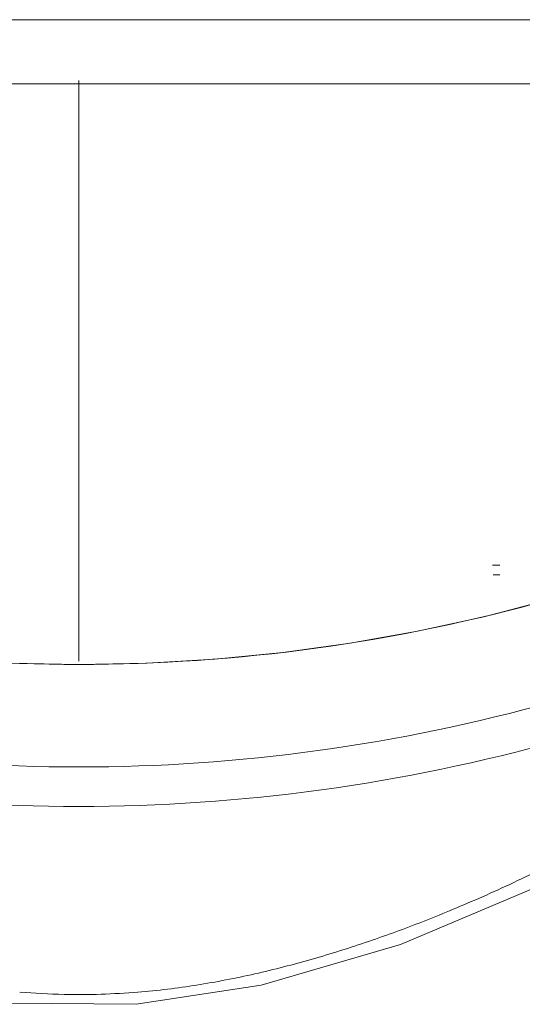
# Model space of a CAD drawing. Header units: metres. Extents: x 1.7 to 42.3, y -72.9 to -47.6.
# Tile 18 of 216: x 7.716 to 7.872, y -70.523 to -70.217. Entities that reach past the tile are written whole.
import ezdxf

# ---------------------------------------------------------------- set-up
doc = ezdxf.new("R2010")
doc.units = ezdxf.units.M
doc.layers.add('A-GENM', color=7, linetype='Continuous', lineweight=18)
doc.layers.add('I-FURN', color=7, linetype='Continuous', lineweight=18)

# ---------------------------------------------------------------- blocks, each defined once
blk = doc.blocks.new('FDE_CJU03_ConjuntoUsoMúltiplo_1mesa4cadeiras - CJU03_ConjuntoUsoMúltiplo_01mesa04cadeiras-5394098-2PAV - FRIGORÍFICA')
at = {"layer": 'I-FURN', "color": 253, "true_color": 0xaaaaaa, "flags": 128}
for points in [[(0.5501514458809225, 0.1394976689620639), (0.5685995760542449, 0.1793842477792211), (0.5861136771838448, 0.2311466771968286), (0.5944691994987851, 0.2774886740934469), (0.5947882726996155, 0.3170249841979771), (0.5888695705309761, 0.3558737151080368), (0.5761925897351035, 0.3992133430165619), (0.5558580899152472, 0.447326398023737), (0.5520269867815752, 0.4550719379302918), (0.5501821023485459, 0.4587774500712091)], [(0.4688095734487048, 0.4456659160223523), (0.4741386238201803, 0.4251717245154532), (0.4786629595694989, 0.4044706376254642), (0.4823747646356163, 0.3835965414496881), (0.4852676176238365, 0.3625836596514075), (0.4873365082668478, 0.3414664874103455), (0.4885778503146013, 0.3202797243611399), (0.4889894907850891, 0.2990582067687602), (0.488570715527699, 0.2778368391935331), (0.4873222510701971, 0.256650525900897), (0.4852462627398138, 0.2355341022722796), (0.4823463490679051, 0.2145222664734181), (0.4786275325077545, 0.1936495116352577), (0.4740962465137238, 0.172950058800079), (0.4688095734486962, 0.152632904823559)], [(0.4580852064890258, 0.4278291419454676), (0.4580852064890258, 0.4282373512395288), (0.4580852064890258, 0.428613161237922), (0.4580852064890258, 0.4289559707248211), (0.4580852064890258, 0.4292652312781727), (0.4580852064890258, 0.4295404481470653), (0.4580852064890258, 0.4297811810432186), (0.4580852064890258, 0.4299870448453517), (0.4580852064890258, 0.4301023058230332)], [(0.4610852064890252, 0.4301023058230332), (0.4610852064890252, 0.4299193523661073), (0.4610852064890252, 0.4297013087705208), (0.4610852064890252, 0.4294485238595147), (0.4610852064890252, 0.4291614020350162), (0.4610852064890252, 0.4288404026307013), (0.4610852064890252, 0.428486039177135), (0.4610852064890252, 0.4280988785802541)]]:
    blk.add_lwpolyline(points, dxfattribs=at)
at = {"layer": 'I-FURN', "color": 253, "true_color": 0xaaaaaa}
for centre, major_axis, ratio, start_param, end_param in [((0.002713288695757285, 0.2991494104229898), (0, 0.5423486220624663), 0.9781476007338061, 4.432560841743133, 4.99221711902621), ((-0.02978330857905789, 0.2991494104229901), (0, 0.5303726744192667), 0.9781476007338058, 4.432560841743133, 4.992217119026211), ((-0.001798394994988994, 0.2991494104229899), (0, 0.5343997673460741), 0.978147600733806, 4.432560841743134, 4.99221711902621)]:
    blk.add_ellipse(centre, major_axis=major_axis, ratio=ratio, start_param=start_param, end_param=end_param, dxfattribs=at)
for points, knots in [([(0.5618188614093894, 0.4235783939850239), (0.5604417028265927, 0.4267145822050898), (0.5574957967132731, 0.433234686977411), (0.5535802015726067, 0.4413880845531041), (0.5506948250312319, 0.4471779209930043), (0.5487244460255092, 0.4510579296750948), (0.547081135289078, 0.4542638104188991), (0.54623989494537, 0.4559157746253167), (0.5458271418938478, 0.4567348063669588)], [-0.1111111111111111, -0.1111111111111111, -0.1111111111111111, -0.1111111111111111, -0.08333333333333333, -0.05555555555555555, -0.04166666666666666, -0.02777777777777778, -0.01388888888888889, 0, 0, 0, 0]), ([(0.5909981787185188, 0.2807533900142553), (0.5913726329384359, 0.2853453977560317), (0.5920087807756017, 0.2976239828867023), (0.5916255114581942, 0.3099000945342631), (0.5910031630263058, 0.3175432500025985)], [-0.5555555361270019, -0.5555555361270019, -0.5555555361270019, -0.5555555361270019, -0.5138888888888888, -0.4444444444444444, -0.4444444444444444, -0.4444444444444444, -0.4444444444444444]), ([(0.4880338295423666, 0.2991494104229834), (0.4857940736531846, 0.2991494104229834), (0.4817712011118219, 0.2991494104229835), (0.4759595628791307, 0.2991494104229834), (0.4706044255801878, 0.2991494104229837), (0.4661342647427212, 0.2991494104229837), (0.4625640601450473, 0.2991494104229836), (0.4598634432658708, 0.2991494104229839), (0.4572457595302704, 0.2991494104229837), (0.4539655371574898, 0.2991494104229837), (0.4501158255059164, 0.2991494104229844), (0.4456664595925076, 0.299149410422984), (0.4396182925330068, 0.2991494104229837), (0.4312152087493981, 0.2991494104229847), (0.4177629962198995, 0.2991494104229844), (0.3989367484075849, 0.2991494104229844), (0.3804628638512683, 0.2991494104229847), (0.3650115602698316, 0.299149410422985), (0.3533382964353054, 0.2991494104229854), (0.343758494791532, 0.2991494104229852), (0.3362889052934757, 0.2991494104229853), (0.3308673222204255, 0.2991494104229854), (0.3254459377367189, 0.2991494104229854), (0.3179771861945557, 0.2991494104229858), (0.3118559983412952, 0.2991494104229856), (0.3076150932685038, 0.2991494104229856), (0.3072370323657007, 0.2991494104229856)], [0.05711959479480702, 0.05711959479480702, 0.05711959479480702, 0.05711959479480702, 0.08333333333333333, 0.1041666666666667, 0.125, 0.1458333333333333, 0.15625, 0.1666666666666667, 0.1770833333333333, 0.1875, 0.2083333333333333, 0.2291666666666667, 0.25, 0.2916666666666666, 0.3333333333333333, 0.375, 0.4166666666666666, 0.4375, 0.4583333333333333, 0.4791666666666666, 0.4895833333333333, 0.5, 0.5104166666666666, 0.5208333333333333, 0.5416666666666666, 0.5437042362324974, 0.5437042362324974, 0.5437042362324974, 0.5437042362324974])]:
    blk.add_open_spline(points, degree=3, knots=knots, dxfattribs=at)
for points in [[(0.5752210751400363, 0.3892912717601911), (0.5742389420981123, 0.3921683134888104), (0.5722371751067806, 0.3978109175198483), (0.5691329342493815, 0.4060103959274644), (0.5657587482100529, 0.4144175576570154), (0.563196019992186, 0.420442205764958), (0.5618188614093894, 0.4235783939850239)], [(0.5853201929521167, 0.353896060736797), (0.584641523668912, 0.3568974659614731), (0.5831910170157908, 0.3628906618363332), (0.5807641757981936, 0.3717968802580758), (0.5781299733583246, 0.380548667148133), (0.5762032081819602, 0.3864142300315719), (0.5752210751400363, 0.3892912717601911)], [(0.591003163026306, 0.3175432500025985), (0.5905052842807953, 0.3236577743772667), (0.5890195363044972, 0.3358491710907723), (0.586677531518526, 0.3478932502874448), (0.5853201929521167, 0.353896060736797)]]:
    blk.add_open_spline(points, degree=3, dxfattribs=at)
blk = doc.blocks.new('Led_Stripe_11805 - Led_Stripe_11805-8047500-2PAV - FRIGORÍFICA')
at = {"layer": 'A-GENM', "color": 253, "true_color": 0xaaaaaa}
for p, q in [((-0.9999999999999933, 0.00999999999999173), (1.000000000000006, 0.009999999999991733)), ((1.000000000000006, -0.01000000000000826), (-0.9999999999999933, -0.01000000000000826))]:
    blk.add_line(p, q, dxfattribs=at)
blk = doc.blocks.new('4 GRE - ESCOLA DE CINEMA E AUDIOVISUAL CINE REX R07_rvt-1-2PAV - FRIGORÍFICA')
at = {"layer": 'A-GENM', "color": 253, "lineweight": 18, "true_color": 0xaaaaaa, "extrusion": (0, 0, -1), "rotation": 180}
blk.add_blockref('Led_Stripe_11805 - Led_Stripe_11805-8047500-2PAV - FRIGORÍFICA', (-7.426937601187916, -70.2265552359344), dxfattribs=at)
at = {"layer": 'I-FURN', "color": 253, "lineweight": 18, "true_color": 0xaaaaaa, "rotation": 270.0000000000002}
blk.add_blockref('FDE_CJU03_ConjuntoUsoMúltiplo_1mesa4cadeiras - CJU03_ConjuntoUsoMúltiplo_01mesa04cadeiras-5394098-2PAV - FRIGORÍFICA', (7.434994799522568, -69.92822230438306), dxfattribs=at)

msp = doc.modelspace()

# ---------------------------------------------------------------- block references
at = {"lineweight": 5}
msp.add_blockref('4 GRE - ESCOLA DE CINEMA E AUDIOVISUAL CINE REX R07_rvt-1-2PAV - FRIGORÍFICA', (0, 0), dxfattribs=at)

doc.saveas('drawing.dxf')
